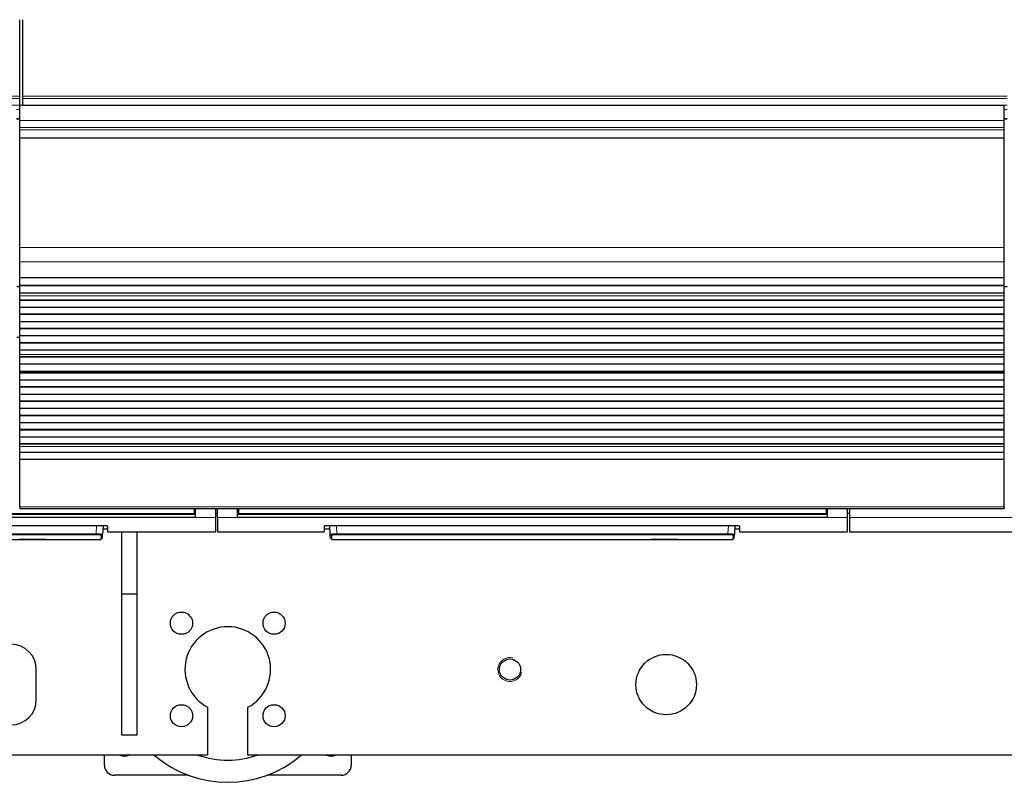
# Model space of a CAD drawing. Header units: millimetres. Extents: x 0 to 29700, y -16 to 21000.
# Tile 6 of 256: x 4566 to 5543, y 8515 to 9272. Entities that reach past the tile are written whole.
import ezdxf

# ---------------------------------------------------------------- set-up
doc = ezdxf.new("R2010")
doc.units = ezdxf.units.MM
doc.layers.add('1', color=7, linetype='Continuous', true_color=0xffffff)

msp = doc.modelspace()

# ---------------------------------------------------------------- linework, layer by layer
at = {"layer": '1', "color": 2, "linetype": 'Continuous', "lineweight": 25}
for p, q in [((4565.513, 9196.543), (4565.513, 9272.314)), ((4568.513, 9196.543), (4568.513, 9272.314)), ((4565.513, 9193.932), (4565.513, 9196.543)), ((4565.513, 9187.459), (4565.513, 9193.932)), ((4568.513, 9193.932), (4568.513, 9196.543)), ((4568.513, 9187.459), (4568.513, 9193.932)), ((4565.513, 9187.459), (4565.513, 9187.285)), ((4565.513, 9172.204), (4565.513, 9187.285)), ((5542.513, 9187.285), (4565.513, 9187.285)), ((4568.513, 9187.459), (4568.513, 9187.285)), ((5542.513, 9172.204), (5542.513, 9187.285)), ((4565.513, 9165.217), (4565.513, 9172.204)), ((4565.513, 9162.973), (4565.513, 9165.217)), ((5542.513, 9165.217), (5542.513, 9172.204)), ((5542.513, 9162.973), (5542.513, 9165.217)), ((4565.513, 9154.995), (4565.513, 9162.973)), ((4565.513, 9154.549), (4565.513, 9154.995)), ((4565.513, 9046.169), (4565.513, 9154.549)), ((5542.513, 9154.995), (5542.513, 9162.973)), ((5542.513, 9154.549), (5542.513, 9154.995)), ((5542.513, 9046.169), (5542.513, 9154.549)), ((4565.513, 9032.027), (4565.513, 9046.169)), ((5542.513, 9032.027), (5542.513, 9046.169)), ((4565.513, 9016.544), (4565.513, 9032.027)), ((5542.513, 9016.544), (5542.513, 9032.027)), ((4565.513, 9016.456), (4565.513, 9016.544)), ((4565.513, 9015.911), (4565.513, 9016.456)), ((4565.513, 9016.456), (5542.513, 9016.456)), ((4565.513, 9008.389), (4565.513, 9015.911)), ((5542.513, 9015.911), (4565.513, 9015.911)), ((4565.513, 9008.036), (4565.513, 9008.389)), ((5542.513, 9008.389), (4565.513, 9008.389)), ((4565.513, 9000.83), (4565.513, 9008.036)), ((5542.513, 9008.036), (4565.513, 9008.036)), ((5542.513, 9016.456), (5542.513, 9016.544)), ((5542.513, 9015.911), (5542.513, 9016.456)), ((5542.513, 9008.389), (5542.513, 9015.911)), ((5542.513, 9008.036), (5542.513, 9008.389)), ((5542.513, 9000.83), (5542.513, 9008.036)), ((4565.57, 9007.292), (4562.531, 9007.292)), ((4565.513, 9000.823), (4565.513, 9000.83)), ((5542.513, 9000.83), (4565.513, 9000.83)), ((4565.513, 8998.279), (4565.513, 9000.823)), ((5542.513, 9000.823), (4565.513, 9000.823)), ((4565.513, 8998.252), (4565.513, 8998.279)), ((4565.513, 8994.058), (4565.513, 8998.252)), ((5545.46, 9007.292), (5542.479, 9007.292)), ((5542.513, 9000.823), (5542.513, 9000.83)), ((5542.513, 8998.279), (5542.513, 9000.823)), ((5542.513, 8998.252), (5542.513, 8998.279)), ((5542.513, 8994.058), (5542.513, 8998.252)), ((4565.513, 8993.705), (4565.513, 8994.058)), ((5542.513, 8994.058), (4565.513, 8994.058)), ((4565.513, 8986.633), (4565.513, 8993.705)), ((5542.513, 8993.705), (4565.513, 8993.705)), ((5542.513, 8993.705), (5542.513, 8994.058)), ((5542.513, 8986.633), (5542.513, 8993.705)), ((4565.513, 8979.916), (4565.513, 8986.633)), ((5542.513, 8986.633), (4565.513, 8986.633)), ((4565.513, 8979.562), (4565.513, 8979.916)), ((5542.513, 8979.916), (4565.513, 8979.916)), ((4565.513, 8972.491), (4565.513, 8979.562)), ((5542.513, 8979.562), (4565.513, 8979.562)), ((5542.513, 8979.916), (5542.513, 8986.633)), ((5542.513, 8979.562), (5542.513, 8979.916)), ((5542.513, 8972.491), (5542.513, 8979.562)), ((4565.513, 8965.774), (4565.513, 8972.491)), ((5542.513, 8972.491), (4565.513, 8972.491)), ((5542.513, 8965.774), (5542.513, 8972.491)), ((4565.513, 8965.42), (4565.513, 8965.774)), ((5542.513, 8965.774), (4565.513, 8965.774)), ((4565.513, 8958.349), (4565.513, 8965.42)), ((5542.513, 8965.42), (4565.513, 8965.42)), ((5542.513, 8965.42), (5542.513, 8965.774)), ((5542.513, 8958.349), (5542.513, 8965.42)), ((4565.515, 8956.692), (4562.517, 8956.692)), ((4565.513, 8951.632), (4565.513, 8958.349)), ((5542.513, 8958.349), (4565.513, 8958.349)), ((4565.513, 8951.278), (4565.513, 8951.632)), ((5542.513, 8951.632), (4565.513, 8951.632)), ((4565.513, 8944.207), (4565.513, 8951.278)), ((5542.513, 8951.278), (4565.513, 8951.278)), ((5542.513, 8951.632), (5542.513, 8958.349)), ((5542.513, 8951.278), (5542.513, 8951.632)), ((5542.513, 8944.207), (5542.513, 8951.278)), ((4565.513, 8940.013), (4565.513, 8944.207)), ((5542.513, 8944.207), (4565.513, 8944.207)), ((4565.513, 8939.986), (4565.513, 8940.013)), ((4565.513, 8937.538), (4565.513, 8939.986)), ((5542.513, 8940.013), (5542.513, 8944.207)), ((5542.513, 8939.986), (5542.513, 8940.013)), ((5542.513, 8937.538), (5542.513, 8939.986)), ((4565.513, 8937.185), (4565.513, 8937.538)), ((5542.513, 8937.538), (4565.513, 8937.538)), ((4565.513, 8930.251), (4565.513, 8937.185)), ((5542.513, 8937.185), (4565.513, 8937.185)), ((4565.513, 8923.019), (4565.513, 8930.251)), ((5542.513, 8930.251), (4565.513, 8930.251)), ((5542.513, 8937.185), (5542.513, 8937.538)), ((5542.513, 8930.251), (5542.513, 8937.185)), ((5542.513, 8923.019), (5542.513, 8930.251)), ((4565.513, 8922.883), (4565.513, 8923.019)), ((5542.513, 8923.019), (4565.513, 8923.019)), ((4565.513, 8922.216), (4565.513, 8922.883)), ((4565.513, 8922.883), (5542.513, 8922.883)), ((4565.513, 8921.58), (4565.513, 8922.216)), ((5542.513, 8922.216), (4565.513, 8922.216)), ((4565.513, 8914.509), (4565.513, 8921.58)), ((5542.513, 8921.58), (4565.513, 8921.58)), ((5542.513, 8922.883), (5542.513, 8923.019)), ((5542.513, 8922.216), (5542.513, 8922.883)), ((5542.513, 8921.58), (5542.513, 8922.216)), ((5542.513, 8914.509), (5542.513, 8921.58)), ((4565.513, 8907.791), (4565.513, 8914.509)), ((5542.513, 8914.509), (4565.513, 8914.509)), ((5542.513, 8907.791), (5542.513, 8914.509)), ((4565.513, 8907.438), (4565.513, 8907.791)), ((5542.513, 8907.791), (4565.513, 8907.791)), ((4565.513, 8900.366), (4565.513, 8907.438)), ((5542.513, 8907.438), (4565.513, 8907.438)), ((5542.513, 8907.438), (5542.513, 8907.791)), ((5542.513, 8900.366), (5542.513, 8907.438)), ((4565.513, 8893.649), (4565.513, 8900.366)), ((5542.513, 8900.366), (4565.513, 8900.366)), ((4565.513, 8893.295), (4565.513, 8893.649)), ((5542.513, 8893.649), (4565.513, 8893.649)), ((4565.513, 8886.224), (4565.513, 8893.295)), ((5542.513, 8893.295), (4565.513, 8893.295)), ((5542.513, 8893.649), (5542.513, 8900.366)), ((5542.513, 8893.295), (5542.513, 8893.649)), ((5542.513, 8886.224), (5542.513, 8893.295)), ((4565.513, 8879.507), (4565.513, 8886.224)), ((5542.513, 8886.224), (4565.513, 8886.224)), ((5542.513, 8879.507), (5542.513, 8886.224)), ((4565.513, 8879.153), (4565.513, 8879.507)), ((5542.513, 8879.507), (4565.513, 8879.507)), ((4565.513, 8872.082), (4565.513, 8879.153)), ((5542.513, 8879.153), (4565.513, 8879.153)), ((4565.513, 8865.365), (4565.513, 8872.082)), ((5542.513, 8872.082), (4565.513, 8872.082)), ((5542.513, 8879.153), (5542.513, 8879.507)), ((5542.513, 8872.082), (5542.513, 8879.153)), ((5542.513, 8865.365), (5542.513, 8872.082)), ((4565.513, 8865.011), (4565.513, 8865.365)), ((5542.513, 8865.365), (4565.513, 8865.365)), ((4565.513, 8857.94), (4565.513, 8865.011)), ((5542.513, 8865.011), (4565.513, 8865.011)), ((5542.513, 8865.011), (5542.513, 8865.365)), ((5542.513, 8857.94), (5542.513, 8865.011)), ((4565.513, 8851.223), (4565.513, 8857.94)), ((5542.513, 8857.94), (4565.513, 8857.94)), ((5542.513, 8851.223), (5542.513, 8857.94)), ((4565.513, 8850.869), (4565.513, 8851.223)), ((5542.513, 8851.223), (4565.513, 8851.223)), ((4565.513, 8848.595), (4565.513, 8850.869)), ((5542.513, 8850.869), (4565.513, 8850.869)), ((4565.513, 8842.737), (4565.513, 8848.595)), ((4565.513, 8835.841), (4565.513, 8842.737)), ((5542.513, 8842.737), (4565.513, 8842.737)), ((5542.513, 8850.869), (5542.513, 8851.223)), ((5542.513, 8848.595), (5542.513, 8850.869)), ((5542.513, 8842.737), (5542.513, 8848.595)), ((5542.513, 8835.841), (5542.513, 8842.737)), ((4565.513, 8788.876), (4565.513, 8835.841)), ((5542.513, 8835.841), (4565.513, 8835.841)), ((5542.513, 8788.876), (5542.513, 8835.841)), ((4565.513, 8788.876), (4565.513, 8787.143)), ((4565.513, 8787.143), (5542.513, 8787.143)), ((4738.745, 8787.143), (4738.745, 8782.158)), ((4739.745, 8787.142), (4739.745, 8778.293)), ((4759.745, 8787.142), (4759.745, 8778.293)), ((4761.745, 8778.293), (4761.745, 8787.142)), ((4781.745, 8778.293), (4781.745, 8787.142)), ((4782.745, 8787.143), (4782.745, 8782.158)), ((5365.745, 8787.143), (5365.745, 8782.158)), ((5366.745, 8787.142), (5366.745, 8778.293)), ((5386.745, 8787.142), (5386.745, 8778.293)), ((5388.765, 8787.142), (5388.765, 8778.293)), ((5542.513, 8788.876), (5542.513, 8787.143)), ((4739.745, 8778.293), (4154.745, 8778.293)), ((4738.745, 8781.368), (4155.745, 8781.368)), ((4738.745, 8782.158), (4738.745, 8781.368)), ((4759.745, 8778.293), (4759.745, 8764.055)), ((4761.777, 8782.292), (4759.802, 8782.292)), ((4761.745, 8778.293), (4761.745, 8764.055)), ((5366.745, 8778.293), (4781.745, 8778.293)), ((4782.745, 8782.158), (4782.745, 8781.368)), ((5365.745, 8781.368), (4782.745, 8781.368)), ((5365.745, 8782.158), (5365.745, 8781.368)), ((5386.745, 8778.293), (5386.745, 8764.055)), ((5388.84, 8782.292), (5386.865, 8782.292)), ((5388.765, 8778.293), (5388.765, 8764.055)), ((4245.745, 8770.261), (4647.745, 8770.261)), ((4648.201, 8770.253), (4647.739, 8761.449)), ((4648.033, 8767.055), (4652.745, 8767.055)), ((4652.745, 8769.764), (4652.745, 8764.055)), ((4652.745, 8764.055), (4759.745, 8764.055)), ((4667.013, 8702.292), (4667.013, 8764.054)), ((4682.013, 8702.292), (4682.013, 8764.054)), ((4761.745, 8764.055), (4867.745, 8764.055)), ((4867.745, 8769.764), (4867.745, 8764.055)), ((4867.745, 8767.055), (4873.457, 8767.055)), ((4872.745, 8770.261), (5274.745, 8770.261)), ((4873.751, 8761.449), (4873.289, 8770.261)), ((5275.201, 8770.253), (5274.739, 8761.449)), ((5275.033, 8767.055), (5279.745, 8767.055)), ((5279.745, 8769.764), (5279.745, 8764.055)), ((5279.745, 8764.055), (5386.745, 8764.055)), ((5388.765, 8764.055), (5876.765, 8764.055)), ((4247.974, 8756.215), (4646.516, 8756.215)), ((4591.763, 8756.215), (4564.763, 8756.215)), ((4646.516, 8756.215), (4646.74, 8760.505)), ((4647.515, 8757.163), (4647.739, 8761.449)), ((4873.976, 8757.163), (4873.751, 8761.449)), ((4874.75, 8760.504), (4874.974, 8756.215)), ((4874.974, 8756.215), (5273.516, 8756.215)), ((5218.763, 8756.215), (5191.763, 8756.215)), ((5273.516, 8756.215), (5273.74, 8760.504)), ((5274.515, 8757.163), (5274.739, 8761.449)), ((4667.013, 8562.292), (4667.013, 8702.292)), ((4667.013, 8702.292), (4682.013, 8702.292)), ((4682.013, 8562.292), (4682.013, 8702.292)), ((4582.013, 8597.292), (4582.013, 8627.292)), ((4752.013, 8589.792), (4752.013, 8542.292)), ((4792.013, 8542.292), (4792.013, 8589.792)), ((4667.013, 8562.292), (4682.013, 8562.292)), ((4752.013, 8542.292), (4209.513, 8542.292)), ((4649.513, 8532.292), (4649.513, 8542.294)), ((5877.013, 8542.292), (4792.013, 8542.292)), ((4894.513, 8542.294), (4894.513, 8532.292)), ((4733.039, 8522.292), (4659.513, 8522.292)), ((4884.513, 8522.292), (4810.988, 8522.292))]:
    msp.add_line(p, q, dxfattribs=at)
at = {"layer": '1', "color": 4, "linetype": 'Continuous', "lineweight": 13}
for p, q in [((4565.513, 9196.543), (3588.513, 9196.543)), ((4565.513, 9193.932), (3588.513, 9193.932)), ((5545.513, 9196.543), (4568.513, 9196.543)), ((5545.513, 9193.932), (4568.513, 9193.932)), ((4565.513, 9187.459), (3588.513, 9187.459)), ((5545.513, 9187.459), (4568.513, 9187.459)), ((4565.513, 9183.107), (4562.506, 9183.107)), ((4565.513, 9174.092), (4562.506, 9174.092)), ((5545.513, 9183.107), (5542.506, 9183.107)), ((5545.513, 9174.092), (5542.506, 9174.092)), ((4565.513, 9173.592), (4562.506, 9173.592)), ((4565.513, 9173.592), (4562.506, 9173.592)), ((5542.513, 9172.204), (4565.513, 9172.204)), ((5542.513, 9165.217), (4565.513, 9165.217)), ((5545.513, 9173.592), (5542.506, 9173.592)), ((5545.513, 9173.592), (5542.506, 9173.592)), ((5542.513, 9162.973), (4565.513, 9162.973)), ((5542.513, 9154.995), (4565.513, 9154.995)), ((5542.513, 9154.549), (4565.513, 9154.549)), ((5542.513, 9046.169), (4565.513, 9046.169)), ((5542.513, 9032.027), (4565.513, 9032.027)), ((5542.513, 9016.544), (4565.513, 9016.544)), ((5542.513, 8998.279), (4565.513, 8998.279)), ((5542.513, 8998.252), (4565.513, 8998.252)), ((5542.513, 8940.013), (4565.513, 8940.013)), ((5542.513, 8939.986), (4565.513, 8939.986)), ((5542.513, 8848.595), (4565.513, 8848.595)), ((5542.513, 8788.876), (4565.513, 8788.876)), ((4739.745, 8786.168), (4738.74, 8786.168)), ((4782.75, 8786.168), (4781.745, 8786.168)), ((5366.745, 8786.168), (5365.74, 8786.168)), ((4759.745, 8778.293), (4739.745, 8778.293)), ((4781.745, 8778.293), (4761.745, 8778.293)), ((5386.745, 8778.293), (5366.745, 8778.293)), ((5388.765, 8778.293), (5876.765, 8778.293)), ((4641.273, 8761.929), (4641.71, 8770.261)), ((4879.78, 8770.261), (4880.217, 8761.929)), ((5268.273, 8761.929), (5268.71, 8770.261)), ((4253.217, 8761.929), (4641.273, 8761.929)), ((4641.273, 8760.986), (4253.217, 8760.986)), ((4641.273, 8761.929), (4641.273, 8760.986)), ((4880.217, 8761.929), (4880.217, 8760.985)), ((4880.217, 8761.929), (5268.273, 8761.929)), ((5268.273, 8760.985), (4880.217, 8760.985)), ((5268.273, 8761.929), (5268.273, 8760.985))]:
    msp.add_line(p, q, dxfattribs=at)
at = {"layer": '1', "color": 2, "linetype": 'Continuous', "lineweight": 25}
for centre, radius in [((4726.051, 8673.254), 11), ((4817.975, 8673.254), 11), ((5052.013, 8627.292), 10.5), ((5207.013, 8612.292), 30), ((4726.051, 8581.33), 11), ((4817.975, 8581.33), 11)]:
    msp.add_circle(centre, radius, dxfattribs=at)
for centre, radius, start, end in [((4772.013, 8627.292), 42.5, 298.072487, 241.927513), ((4557.013, 8627.292), 25, 0, 180), ((4557.013, 8597.292), 25, 180, 0), ((4669.513, 8552.292), 11, 245.385, 294.620625), ((4772.013, 8627.292), 112, 229.365, 310.629375), ((4772.013, 8627.292), 90, 250.8075, 289.186875), ((4874.513, 8552.292), 11, 245.385, 294.620625), ((4659.513, 8532.292), 10, 180, 270), ((4884.513, 8532.292), 10, 270, 0)]:
    msp.add_arc(centre, radius, start, end, dxfattribs=at)
at = {"layer": '1', "color": 4, "linetype": 'Continuous', "lineweight": 13}
msp.add_arc((5052.013, 8627.292), 12, 75, 345, dxfattribs=at)
for centre, major_axis, start_param, end_param in [((4646.74, 8761.501), (-0.999, 0.052), 1.6229689, 3.1415927), ((4874.75, 8761.501), (0.999, 0.052), 3.1415927, 4.6602164), ((5273.74, 8761.501), (-0.999, 0.052), 1.6229689, 3.1415927)]:
    msp.add_ellipse(centre, major_axis=major_axis, ratio=0.9964159, start_param=start_param, end_param=end_param, dxfattribs=at)
at = {"layer": '1', "color": 2, "linetype": 'Continuous', "lineweight": 25}
for points in [[(4739.745, 8781.258), (4154.745, 8781.258)], [(5366.745, 8781.258), (4781.745, 8781.258)]]:
    msp.add_open_spline(points, degree=1, dxfattribs=at)
at = {"layer": '1', "color": 4, "linetype": 'Continuous', "lineweight": 13}
for points in [[(4738.745, 8782.158), (4155.745, 8782.158)], [(5365.745, 8782.158), (4782.745, 8782.158)]]:
    msp.add_open_spline(points, degree=1, dxfattribs=at)
at = {"layer": '1', "color": 2, "linetype": 'Continuous', "lineweight": 25}
for points, knots in [([(4647.745, 8770.261), (4647.91, 8770.261), (4648.074, 8770.26), (4648.398, 8770.257), (4648.72, 8770.252), (4649.037, 8770.244), (4649.233, 8770.238), (4649.272, 8770.237), (4649.351, 8770.234), (4649.39, 8770.233), (4649.506, 8770.228), (4649.583, 8770.225), (4649.81, 8770.216), (4650.105, 8770.202), (4650.384, 8770.185), (4650.588, 8770.171), (4650.688, 8770.164), (4650.786, 8770.157), (4650.851, 8770.152), (4650.883, 8770.149), (4651.043, 8770.136), (4651.164, 8770.125), (4651.395, 8770.102), (4651.613, 8770.078), (4651.808, 8770.051), (4651.923, 8770.035), (4651.945, 8770.031), (4651.989, 8770.024), (4652.011, 8770.021), (4652.074, 8770.01), (4652.115, 8770.003), (4652.231, 8769.982), (4652.37, 8769.952), (4652.48, 8769.922), (4652.552, 8769.899), (4652.574, 8769.891), (4652.614, 8769.876), (4652.632, 8769.868), (4652.68, 8769.844), (4652.729, 8769.812), (4652.745, 8769.78), (4652.745, 8769.764)], [0, 0, 0, 0, 0.0625, 0.0625, 0.125, 0.1875, 0.1875, 0.203125, 0.203125, 0.21875, 0.21875, 0.25, 0.25, 0.3125, 0.375, 0.375, 0.40625, 0.421875, 0.421875, 0.4375, 0.4375, 0.5, 0.5, 0.5625, 0.625, 0.625, 0.640625, 0.640625, 0.65625, 0.65625, 0.6875, 0.6875, 0.75, 0.8125, 0.8125, 0.84375, 0.84375, 0.875, 0.875, 0.9375, 1, 1, 1, 1]), ([(4867.745, 8769.764), (4867.745, 8769.78), (4867.753, 8769.796), (4867.785, 8769.828), (4867.833, 8769.859), (4867.912, 8769.89), (4867.971, 8769.91), (4867.984, 8769.914), (4868.01, 8769.921), (4868.023, 8769.925), (4868.065, 8769.937), (4868.094, 8769.944), (4868.188, 8769.967), (4868.328, 8769.996), (4868.495, 8770.024), (4868.631, 8770.044), (4868.678, 8770.051), (4868.751, 8770.06), (4868.776, 8770.064), (4868.827, 8770.07), (4868.852, 8770.073), (4868.983, 8770.089), (4869.093, 8770.102), (4869.323, 8770.125), (4869.564, 8770.147), (4869.827, 8770.166), (4869.997, 8770.178), (4870.032, 8770.18), (4870.101, 8770.184), (4870.136, 8770.187), (4870.242, 8770.193), (4870.314, 8770.197), (4870.53, 8770.209), (4870.824, 8770.223), (4871.131, 8770.234), (4871.366, 8770.241), (4871.445, 8770.243), (4871.604, 8770.248), (4871.685, 8770.249), (4871.927, 8770.254), (4872.252, 8770.259), (4872.58, 8770.261), (4872.745, 8770.261)], [0, 0, 0, 0, 0.0625, 0.0625, 0.125, 0.1875, 0.1875, 0.203125, 0.203125, 0.21875, 0.21875, 0.25, 0.25, 0.3125, 0.375, 0.375, 0.40625, 0.40625, 0.421875, 0.421875, 0.4375, 0.4375, 0.5, 0.5, 0.5625, 0.625, 0.625, 0.640625, 0.640625, 0.65625, 0.65625, 0.6875, 0.6875, 0.75, 0.8125, 0.8125, 0.84375, 0.84375, 0.875, 0.875, 0.9375, 1, 1, 1, 1]), ([(5274.745, 8770.261), (5274.91, 8770.261), (5275.074, 8770.26), (5275.398, 8770.257), (5275.72, 8770.252), (5276.037, 8770.244), (5276.233, 8770.238), (5276.272, 8770.237), (5276.351, 8770.234), (5276.39, 8770.233), (5276.506, 8770.228), (5276.583, 8770.225), (5276.81, 8770.216), (5277.105, 8770.202), (5277.384, 8770.185), (5277.588, 8770.171), (5277.688, 8770.164), (5277.786, 8770.157), (5277.851, 8770.152), (5277.883, 8770.149), (5278.043, 8770.136), (5278.164, 8770.125), (5278.395, 8770.102), (5278.613, 8770.078), (5278.808, 8770.051), (5278.923, 8770.034), (5278.945, 8770.031), (5278.989, 8770.024), (5279.011, 8770.021), (5279.074, 8770.01), (5279.115, 8770.003), (5279.231, 8769.982), (5279.37, 8769.952), (5279.48, 8769.922), (5279.552, 8769.899), (5279.574, 8769.891), (5279.614, 8769.876), (5279.632, 8769.868), (5279.68, 8769.844), (5279.729, 8769.812), (5279.745, 8769.78), (5279.745, 8769.764)], [0, 0, 0, 0, 0.0625, 0.0625, 0.125, 0.1875, 0.1875, 0.203125, 0.203125, 0.21875, 0.21875, 0.25, 0.25, 0.3125, 0.375, 0.375, 0.40625, 0.421875, 0.421875, 0.4375, 0.4375, 0.5, 0.5, 0.5625, 0.625, 0.625, 0.640625, 0.640625, 0.65625, 0.65625, 0.6875, 0.6875, 0.75, 0.8125, 0.8125, 0.84375, 0.84375, 0.875, 0.875, 0.9375, 1, 1, 1, 1])]:
    msp.add_open_spline(points, degree=3, knots=knots, dxfattribs=at)
at = {"layer": '1', "color": 4, "linetype": 'Continuous', "lineweight": 13}
for points, knots in [([(4647.739, 8761.449), (4647.74, 8761.462), (4647.72, 8761.49), (4647.659, 8761.517), (4647.608, 8761.535), (4647.597, 8761.538), (4647.574, 8761.545), (4647.538, 8761.556), (4647.496, 8761.566), (4647.405, 8761.586), (4647.264, 8761.614), (4647.085, 8761.64), (4646.937, 8761.66), (4646.884, 8761.666), (4646.803, 8761.676), (4646.775, 8761.679), (4646.718, 8761.686), (4646.689, 8761.689), (4646.542, 8761.705), (4646.291, 8761.73), (4646.009, 8761.753), (4645.785, 8761.77), (4645.708, 8761.775), (4645.59, 8761.783), (4645.551, 8761.786), (4645.47, 8761.791), (4645.429, 8761.794), (4645.223, 8761.807), (4645.052, 8761.817), (4644.7, 8761.836), (4644.519, 8761.844), (4644.146, 8761.861), (4643.955, 8761.869), (4643.708, 8761.877), (4643.659, 8761.879), (4643.559, 8761.883), (4643.508, 8761.884), (4643.357, 8761.889), (4643.256, 8761.892), (4642.951, 8761.901), (4642.541, 8761.911), (4642.123, 8761.919), (4641.701, 8761.925), (4641.488, 8761.927), (4641.273, 8761.929)], [0, 0, 0, 0, 0.0625, 0.125, 0.125, 0.140625, 0.140625, 0.15625, 0.1875, 0.1875, 0.25, 0.3125, 0.3125, 0.34375, 0.34375, 0.359375, 0.359375, 0.375, 0.375, 0.4375, 0.5, 0.5, 0.53125, 0.53125, 0.546875, 0.546875, 0.5625, 0.5625, 0.625, 0.625, 0.6875, 0.6875, 0.75, 0.75, 0.765625, 0.765625, 0.78125, 0.78125, 0.8125, 0.8125, 0.875, 0.9375, 0.9375, 1, 1, 1, 1]), ([(4641.273, 8760.986), (4641.364, 8760.986), (4641.455, 8760.985), (4641.636, 8760.985), (4641.726, 8760.984), (4641.995, 8760.982), (4642.35, 8760.977), (4642.698, 8760.969), (4642.956, 8760.962), (4643.042, 8760.959), (4643.17, 8760.955), (4643.213, 8760.954), (4643.297, 8760.951), (4643.339, 8760.949), (4643.548, 8760.942), (4643.71, 8760.935), (4644.025, 8760.919), (4644.178, 8760.911), (4644.476, 8760.893), (4644.62, 8760.884), (4644.794, 8760.871), (4644.829, 8760.868), (4644.897, 8760.863), (4644.998, 8760.855), (4645.095, 8760.847), (4645.284, 8760.83), (4645.523, 8760.807), (4645.734, 8760.781), (4645.858, 8760.765), (4645.882, 8760.762), (4645.93, 8760.755), (4645.954, 8760.751), (4646.023, 8760.741), (4646.067, 8760.734), (4646.192, 8760.714), (4646.343, 8760.685), (4646.461, 8760.656), (4646.537, 8760.634), (4646.561, 8760.627), (4646.593, 8760.615), (4646.603, 8760.611), (4646.622, 8760.604), (4646.632, 8760.6), (4646.674, 8760.581), (4646.725, 8760.551), (4646.741, 8760.52), (4646.74, 8760.505)], [0, 0, 0, 0, 0.03125, 0.03125, 0.0625, 0.0625, 0.125, 0.1875, 0.1875, 0.21875, 0.21875, 0.234375, 0.234375, 0.25, 0.25, 0.3125, 0.3125, 0.375, 0.375, 0.4375, 0.4375, 0.453125, 0.453125, 0.46875, 0.5, 0.5, 0.5625, 0.625, 0.625, 0.640625, 0.640625, 0.65625, 0.65625, 0.6875, 0.6875, 0.75, 0.8125, 0.8125, 0.84375, 0.84375, 0.859375, 0.859375, 0.875, 0.875, 0.9375, 1, 1, 1, 1]), ([(4880.217, 8761.929), (4880.002, 8761.927), (4879.575, 8761.923), (4879.152, 8761.915), (4878.889, 8761.909), (4878.836, 8761.908), (4878.732, 8761.906), (4878.576, 8761.902), (4878.423, 8761.898), (4878.118, 8761.889), (4877.72, 8761.876), (4877.337, 8761.861), (4877.103, 8761.85), (4877.056, 8761.848), (4876.963, 8761.844), (4876.917, 8761.842), (4876.78, 8761.835), (4876.69, 8761.83), (4876.425, 8761.816), (4876.086, 8761.796), (4875.774, 8761.775), (4875.551, 8761.758), (4875.478, 8761.752), (4875.372, 8761.743), (4875.336, 8761.74), (4875.267, 8761.735), (4875.233, 8761.732), (4875.064, 8761.716), (4874.939, 8761.704), (4874.706, 8761.679), (4874.491, 8761.653), (4874.313, 8761.626), (4874.212, 8761.61), (4874.193, 8761.606), (4874.155, 8761.599), (4874.136, 8761.596), (4874.083, 8761.586), (4874.051, 8761.579), (4873.96, 8761.558), (4873.86, 8761.531), (4873.8, 8761.503), (4873.76, 8761.476), (4873.75, 8761.462), (4873.751, 8761.449)], [0, 0, 0, 0, 0.0625, 0.125, 0.125, 0.140625, 0.140625, 0.15625, 0.1875, 0.1875, 0.25, 0.3125, 0.3125, 0.328125, 0.328125, 0.34375, 0.34375, 0.375, 0.375, 0.4375, 0.5, 0.5, 0.53125, 0.53125, 0.546875, 0.546875, 0.5625, 0.5625, 0.625, 0.625, 0.6875, 0.75, 0.75, 0.765625, 0.765625, 0.78125, 0.78125, 0.8125, 0.8125, 0.875, 0.9375, 0.9375, 1, 1, 1, 1]), ([(4880.217, 8760.985), (4880.035, 8760.985), (4879.673, 8760.984), (4879.315, 8760.979), (4879.092, 8760.975), (4879.047, 8760.974), (4878.959, 8760.972), (4878.915, 8760.971), (4878.784, 8760.968), (4878.697, 8760.966), (4878.439, 8760.959), (4878.102, 8760.948), (4877.778, 8760.935), (4877.579, 8760.925), (4877.54, 8760.923), (4877.461, 8760.919), (4877.422, 8760.917), (4877.306, 8760.911), (4877.23, 8760.906), (4877.006, 8760.893), (4876.719, 8760.874), (4876.455, 8760.852), (4876.267, 8760.835), (4876.174, 8760.827), (4876.085, 8760.818), (4876.027, 8760.812), (4875.998, 8760.809), (4875.856, 8760.793), (4875.75, 8760.78), (4875.553, 8760.754), (4875.372, 8760.727), (4875.221, 8760.699), (4875.137, 8760.681), (4875.12, 8760.677), (4875.089, 8760.67), (4875.073, 8760.666), (4875.028, 8760.655), (4875.001, 8760.648), (4874.925, 8760.626), (4874.84, 8760.596), (4874.79, 8760.566), (4874.765, 8760.543), (4874.756, 8760.531), (4874.751, 8760.52), (4874.75, 8760.512), (4874.749, 8760.508), (4874.75, 8760.504)], [0, 0, 0, 0, 0.0625, 0.125, 0.125, 0.140625, 0.140625, 0.15625, 0.15625, 0.1875, 0.1875, 0.25, 0.3125, 0.3125, 0.328125, 0.328125, 0.34375, 0.34375, 0.375, 0.375, 0.4375, 0.5, 0.5, 0.53125, 0.546875, 0.546875, 0.5625, 0.5625, 0.625, 0.625, 0.6875, 0.75, 0.75, 0.765625, 0.765625, 0.78125, 0.78125, 0.8125, 0.8125, 0.875, 0.9375, 0.9375, 0.96875, 0.984375, 0.984375, 1, 1, 1, 1]), ([(5274.739, 8761.449), (5274.74, 8761.462), (5274.72, 8761.49), (5274.659, 8761.517), (5274.608, 8761.535), (5274.597, 8761.538), (5274.574, 8761.545), (5274.538, 8761.556), (5274.496, 8761.566), (5274.405, 8761.586), (5274.264, 8761.614), (5274.085, 8761.64), (5273.937, 8761.66), (5273.884, 8761.666), (5273.803, 8761.676), (5273.775, 8761.679), (5273.718, 8761.686), (5273.689, 8761.689), (5273.542, 8761.705), (5273.291, 8761.73), (5273.009, 8761.753), (5272.785, 8761.77), (5272.708, 8761.775), (5272.59, 8761.783), (5272.551, 8761.786), (5272.47, 8761.791), (5272.429, 8761.794), (5272.223, 8761.807), (5272.052, 8761.817), (5271.7, 8761.836), (5271.519, 8761.844), (5271.146, 8761.861), (5270.955, 8761.869), (5270.708, 8761.877), (5270.659, 8761.879), (5270.559, 8761.883), (5270.508, 8761.884), (5270.357, 8761.889), (5270.256, 8761.892), (5269.951, 8761.901), (5269.541, 8761.911), (5269.123, 8761.919), (5268.701, 8761.925), (5268.488, 8761.927), (5268.273, 8761.929)], [0, 0, 0, 0, 0.0625, 0.125, 0.125, 0.140625, 0.140625, 0.15625, 0.1875, 0.1875, 0.25, 0.3125, 0.3125, 0.34375, 0.34375, 0.359375, 0.359375, 0.375, 0.375, 0.4375, 0.5, 0.5, 0.53125, 0.53125, 0.546875, 0.546875, 0.5625, 0.5625, 0.625, 0.625, 0.6875, 0.6875, 0.75, 0.75, 0.765625, 0.765625, 0.78125, 0.78125, 0.8125, 0.8125, 0.875, 0.9375, 0.9375, 1, 1, 1, 1]), ([(5268.273, 8760.985), (5268.364, 8760.985), (5268.455, 8760.985), (5268.636, 8760.984), (5268.726, 8760.984), (5268.995, 8760.981), (5269.35, 8760.977), (5269.698, 8760.969), (5269.956, 8760.962), (5270.042, 8760.959), (5270.17, 8760.955), (5270.213, 8760.954), (5270.297, 8760.951), (5270.339, 8760.949), (5270.548, 8760.942), (5270.71, 8760.935), (5271.025, 8760.919), (5271.178, 8760.911), (5271.476, 8760.893), (5271.62, 8760.884), (5271.794, 8760.871), (5271.829, 8760.868), (5271.897, 8760.863), (5271.998, 8760.855), (5272.095, 8760.847), (5272.284, 8760.83), (5272.523, 8760.807), (5272.734, 8760.781), (5272.858, 8760.765), (5272.882, 8760.761), (5272.93, 8760.755), (5272.954, 8760.751), (5273.023, 8760.741), (5273.067, 8760.734), (5273.192, 8760.714), (5273.343, 8760.685), (5273.461, 8760.656), (5273.537, 8760.634), (5273.561, 8760.627), (5273.593, 8760.615), (5273.603, 8760.611), (5273.622, 8760.604), (5273.632, 8760.6), (5273.674, 8760.581), (5273.725, 8760.551), (5273.741, 8760.52), (5273.74, 8760.504)], [0, 0, 0, 0, 0.03125, 0.03125, 0.0625, 0.0625, 0.125, 0.1875, 0.1875, 0.21875, 0.21875, 0.234375, 0.234375, 0.25, 0.25, 0.3125, 0.3125, 0.375, 0.375, 0.4375, 0.4375, 0.453125, 0.453125, 0.46875, 0.5, 0.5, 0.5625, 0.625, 0.625, 0.640625, 0.640625, 0.65625, 0.65625, 0.6875, 0.6875, 0.75, 0.8125, 0.8125, 0.84375, 0.84375, 0.859375, 0.859375, 0.875, 0.875, 0.9375, 1, 1, 1, 1])]:
    msp.add_open_spline(points, degree=3, knots=knots, dxfattribs=at)

doc.saveas('drawing.dxf')
